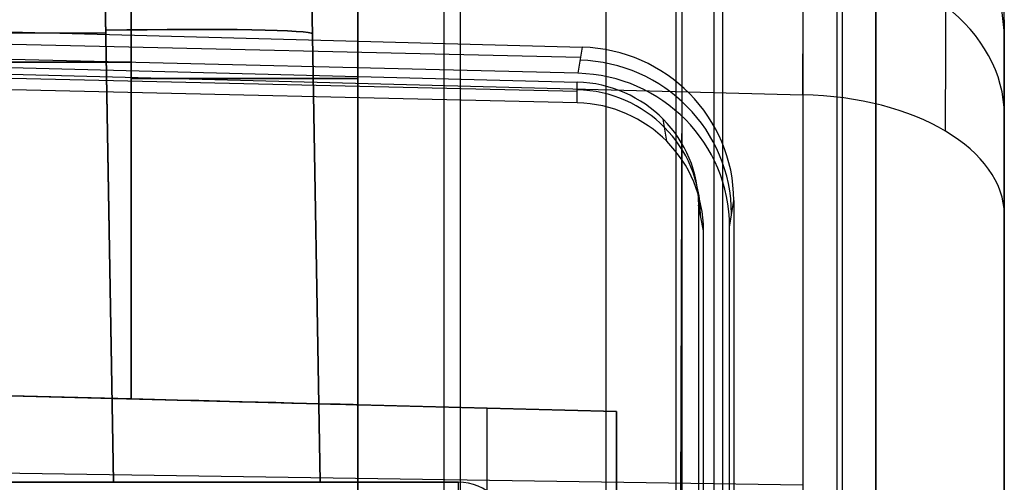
# Model space of a CAD drawing. Extents: x -15 to 7, y 1 to 148.
# Tile 188 of 194: x 3.54 to 7.35, y 143.63 to 145.42. Entities that reach past the tile are written whole.
import ezdxf

# ---------------------------------------------------------------- set-up
doc = ezdxf.new("R2010")
doc.units = 0
doc.layers.add('DEFAULT', color=7, linetype='CONTINUOUS')

msp = doc.modelspace()

# ---------------------------------------------------------------- linework, layer by layer
at = {"layer": 'DEFAULT', "color": 1}
for p, q in [((3.8396, 147.111, -32.534), (3.9004, 143.6325, -32.6554)), ((3.9004, 143.6325, -27.6791), (3.8396, 147.111, -27.8006)), ((3.9, 143.6543, -32.6547), (3.8396, 147.111, -32.534)), ((3.9004, 143.6325, -27.6791), (3.8396, 147.111, -27.8006)), ((4.6394, 147.1023, -31.7343), (4.7, 143.6325, -31.8554)), ((4.7, 143.6325, -28.4791), (4.6394, 147.1023, -28.6003)), ((4.6394, 147.1023, -30.1673), (4.7, 143.6325, -30.1673)), ((5.1771, 146.4247, -8.5632), (5.1771, 136.9726, -7.2528)), ((5.8035, 146.4083, -8.2923), (5.8035, 136.9726, -6.9841)), ((6.0745, 146.4012, -7.6585), (6.0745, 136.9726, -6.3514)), ((6.0997, 139.6321, -5.75), (6.0997, 146.4005, -6.6884)), ((-4.37, 145.3718, -32.5947), (3.87, 145.3718, -32.5947)), ((-4.37, 145.3718, -27.7399), (3.87, 145.3718, -27.7399)), ((4.6697, 145.3674, -31.7948), (4.6697, 145.3674, -28.5397)), ((6.0745, 138.1859, -6.5196), (6.0997, 145.1878, -6.5203)), ((5.2343, 143.6325, -36.5246), (-5.7343, 143.6325, -36.5246)), ((3.9004, 143.6325, -32.6554), (-4.4004, 143.6325, -32.6554)), ((-4.4004, 143.6325, -27.6791), (3.9004, 143.6325, -27.6791)), ((4.7, 143.6325, -31.8554), (4.7, 143.6325, -28.4791)), ((4.7, 143.6325, -29.3106), (5.2343, 143.6325, -29.3106)), ((5.2343, 143.6325, -22.3965), (5.2343, 143.6325, -36.5246))]:
    msp.add_line(p, q, dxfattribs=at)
at = {"layer": 'DEFAULT', "color": 254}
for p, q in [((3.9686, 146.4563, -13.1938), (3.9686, 143.9555, -13.1938)), ((3.9686, 143.9555, -10.5528), (3.9686, 146.4563, -10.5528)), ((3.9686, 146.4563, -17.1938), (3.9686, 143.9555, -17.1938)), ((3.9686, 143.9555, -14.5528), (3.9686, 146.4563, -14.5528)), ((3.9686, 146.4563, -21.1938), (3.9686, 143.9555, -21.1938)), ((3.9686, 143.9555, -32.9062), (3.9686, 146.4563, -32.9062)), ((3.9686, 146.4563, -22.8378), (3.9686, 143.9555, -22.8378)), ((3.9686, 146.4563, -18.5528), (3.9686, 143.9555, -18.5528)), ((5.2407, 146.423, -8.7307), (5.2407, 136.6925, -7.3817)), ((6.2229, 136.8423, -6.4195), (6.2229, 146.3973, -7.7441)), ((6.8479, 145.748, -5.3803), (6.8479, 113.9125, -0.9667)), ((4.845, 143.9325, -27.872), (4.845, 145.646, -27.872)), ((4.845, 143.9325, -32.0065), (4.845, 145.6457, -32.0065)), ((4.845, 145.6456, -23.7375), (4.845, 143.9325, -23.7375)), ((4.845, 145.6148, -11.4525), (4.845, 143.9325, -11.4525)), ((4.845, 143.9325, -12.2941), (4.845, 145.6148, -12.2941)), ((4.845, 145.6148, -15.4525), (4.845, 143.9325, -15.4525)), ((4.845, 143.9325, -16.2941), (4.845, 145.6148, -16.2941)), ((4.845, 143.9325, -20.2941), (4.845, 145.6148, -20.2941)), ((4.845, 145.6148, -19.4525), (4.845, 143.9325, -19.4525)), ((4.845, 143.9325, -19.8733), (4.845, 145.6148, -19.8733)), ((6.2556, 145.6234, -6.3778), (6.2556, 114.1894, -2.0199)), ((6.8479, 113.7752, -1.9572), (6.8479, 145.6106, -6.3708)), ((6.6979, 145.589, -5.4592), (6.6979, 114.0038, -1.0803)), ((6.7188, 113.8793, -1.8707), (6.7188, 145.4994, -6.2544)), ((0, 145.4695, -4.5586), (5.7124, 145.3159, -4.6841)), ((0, 145.4068, -4.9381), (5.7062, 145.2776, -4.9167)), ((5.6961, 145.215, -5.2962), (0, 145.3527, -5.2651)), ((0, 145.3031, -38.6637), (6.5659, 145.1312, -38.5752)), ((5.7124, 145.3159, -4.6841), (5.6961, 145.215, -5.2962)), ((-0.0013, 145.2758, -5.002), (5.6933, 145.1459, -4.9875)), ((3.9686, 145.2579, -13.1938), (0, 145.2579, -13.2978)), ((0, 145.2579, -10.4489), (3.9686, 145.2579, -10.5528)), ((3.9686, 145.2579, -17.1938), (0, 145.2579, -17.2978)), ((0, 145.2579, -14.4489), (3.9686, 145.2579, -14.5528)), ((3.9686, 145.2579, -21.1938), (0, 145.2579, -21.2978)), ((0, 145.2579, -18.4489), (3.9686, 145.2579, -18.5528)), ((3.9686, 145.2579, -32.9062), (0, 145.2579, -33.0101)), ((0, 145.2579, -22.7339), (3.9686, 145.2579, -22.8378)), ((2.5934, 145.2601, -4.6074), (5.6931, 145.1808, -4.6762)), ((5.6936, 145.1007, -5.3915), (-0.0011, 145.2301, -5.4094)), ((5.6936, 145.1007, -5.3915), (5.6931, 145.1808, -4.6762)), ((6.5659, 145.1312, -38.5752), (6.5659, 142.0412, -40.7798)), ((6.0396, 144.9518, -5.3708), (6.0262, 145.037, -4.6605)), ((4.845, 144.7893, -23.7375), (4.845, 144.7893, -32.0065)), ((4.845, 144.7736, -19.4525), (4.845, 144.7736, -20.2941)), ((6.282, 144.6203, -5.2189), (6.2985, 144.7225, -4.5987)), ((6.1819, 144.6057, -5.3229), (6.163, 144.7049, -4.6078)), ((6.1819, 144.6057, -5.3229), (6.163, 144.7049, -4.6078)), ((7.345, 141.5768, -40.1287), (7.345, 144.6667, -37.9241)), ((6.282, 114.7344, -1.0756), (6.282, 144.6203, -5.2189)), ((6.1819, 114.7201, -1.1796), (6.1819, 144.6057, -5.3229)), ((3.9686, 143.9555, -10.5528), (-1.5, 144.0987, -10.4096)), ((-1.5, 144.0987, -13.337), (3.9686, 143.9555, -13.1938)), ((3.9686, 143.9555, -14.5528), (-1.5, 144.0987, -14.4096)), ((-1.5, 144.0987, -17.337), (3.9686, 143.9555, -17.1938)), ((3.9686, 143.9555, -18.5528), (-1.5, 144.0987, -18.4096)), ((-1.5, 144.0987, -21.337), (3.9686, 143.9555, -21.1938)), ((3.9686, 143.9555, -22.8378), (-1.5, 144.0987, -22.6946)), ((-1.5, 144.0987, -33.0494), (3.9686, 143.9555, -32.9062)), ((-1.5, 144.0987, -36.4991), (5.845, 143.9063, -36.4001)), ((4.845, 143.9325, -8.3924), (-1.5, 144.0987, -8.5272)), ((4.845, 143.9325, -9.9224), (-1.5, 144.0987, -9.9224)), ((4.845, 143.9325, -13.8733), (-1.5, 144.0987, -13.8733)), ((4.845, 143.9325, -11.4525), (4.845, 143.9325, -8.3924)), ((4.845, 143.9325, -15.4525), (4.845, 143.9325, -12.2941)), ((4.845, 143.9325, -16.5544), (4.845, 143.9325, -16.2941)), ((4.845, 141.272, -16.5544), (4.845, 143.9325, -16.5544)), ((4.845, 143.9325, -23.7375), (4.845, 143.9325, -32.0065)), ((4.845, 143.9325, -19.4525), (4.845, 143.9325, -20.2941)), ((5.845, 143.9063, -16.5805), (4.845, 143.9325, -16.5544)), ((4.845, 143.9325, -8.3924), (4.845, 136.6847, -7.3876)), ((5.845, 143.9063, -26.3966), (4.845, 143.9325, -26.3966)), ((5.345, 141.2851, -16.5674), (5.345, 143.9194, -16.5674)), ((5.845, 143.9063, -16.5805), (5.845, 141.2982, -16.5805)), ((5.845, 143.9063, -36.4001), (5.845, 143.9063, -16.5805)), ((5.845, 140.6179, -38.7464), (5.845, 143.9063, -36.4001)), ((0, 143.7221, -39.7917), (6.5659, 143.6222, -39.6517))]:
    msp.add_line(p, q, dxfattribs=at)
at = {"layer": 'DEFAULT', "color": 254, "extrusion": (0.999969, -0.006978, 0.003593)}
msp.add_arc((143.423, -36.1463, 5.4144), 3.0098, 305.5602, 332.7061, dxfattribs=at)
at = {"layer": 'DEFAULT', "color": 254, "extrusion": (-5.70092e-14, 0.457818, 0.889046)}
msp.add_arc((-6.545, -146.2217, 33.5215), 0.8, 180, 268.3129, dxfattribs=at)
at = {"layer": 'DEFAULT', "color": 254, "extrusion": (0.999996, -0.002656, 0.001369)}
msp.add_arc((143.3926, -36.1325, 6.6803), 2.7749, 305.6362, 332.704, dxfattribs=at)
at = {"layer": 'DEFAULT', "color": 254, "extrusion": (-1.14347e-05, 0.654339, 0.756201)}
msp.add_arc((-6.5476, -134.2739, 66.5008), 0.8, 180.0188, 268.3617, dxfattribs=at)
at = {"layer": 'DEFAULT', "color": 254, "extrusion": (1, 4.85001e-15, 1.99957e-14)}
msp.add_arc((143.3894, -36.1339, 7.345), 2.1992, 332.7541, 0.0008, dxfattribs=at)
at = {"layer": 'DEFAULT', "color": 254, "extrusion": (1, 2.57381e-12, 1.50234e-11)}
msp.add_arc((61.766, -493.8639, 6.5659), 496.2411, 80.278902, 83.935395, dxfattribs=at)
at = {"layer": 'DEFAULT', "color": 254, "extrusion": (1, 0, 0)}
msp.add_arc((61.766, -493.8639, 7.345), 495.4414, 80.278902, 83.935395, dxfattribs=at)
at = {"layer": 'DEFAULT', "color": 1, "extrusion": (-0.017442, 0.999239, 0.034894)}
msp.add_arc((-6.406, -36.8443, 144.0658), 0.8, 180, 269.9651, dxfattribs=at)
at = {"layer": 'DEFAULT', "color": 1, "extrusion": (-0.017442, 0.999239, -0.034894)}
msp.add_arc((-6.406, -23.4535, 146.1711), 0.8, 90.0349, 180, dxfattribs=at)
at = {"layer": 'DEFAULT', "color": 254, "extrusion": (1, 3.40481e-14, -4.52062e-15)}
msp.add_arc((143.3894, -36.1339, 7.345), 2.1992, 305.5064, 332.7531, dxfattribs=at)
at = {"layer": 'DEFAULT', "color": 254, "extrusion": (0.025859, 0.1674, 0.98555)}
msp.add_arc((16.462, -142.5952, 19.8571), 0.6, 188.7017, 277.3484, dxfattribs=at)
at = {"layer": 'DEFAULT', "color": 254, "extrusion": (0.026168, 0.162565, 0.986351)}
msp.add_arc((17.3743, -142.5829, 18.8428), 0.6, 189.0602, 277.7071, dxfattribs=at)
at = {"layer": 'DEFAULT', "color": 254, "extrusion": (0, 1, 0)}
msp.add_arc((-3.945, -32.0065, 145.1944), 0.9, 180, 268.5, dxfattribs=at)
at = {"layer": 'DEFAULT', "color": 254, "extrusion": (0, 1, 4.9738e-14)}
msp.add_arc((-3.945, -23.7375, 145.1944), 0.9, 91.5, 180, dxfattribs=at)
at = {"layer": 'DEFAULT', "color": 254, "extrusion": (0, 1, 2.41585e-13)}
msp.add_arc((-3.945, -19.4525, 145.1944), 0.9, 91.5, 180, dxfattribs=at)
at = {"layer": 'DEFAULT', "color": 254, "extrusion": (0, 1, 1.91847e-13)}
for centre in [(-3.945, -15.4525, 145.1944), (-3.945, -11.4525, 145.1944)]:
    msp.add_arc(centre, 0.9, 91.5, 180, dxfattribs=at)
at = {"layer": 'DEFAULT', "color": 254, "extrusion": (0, 1, -1.66978e-13)}
msp.add_arc((-3.945, -12.2941, 145.1944), 0.9, 180, 268.5, dxfattribs=at)
at = {"layer": 'DEFAULT', "color": 254, "extrusion": (0, 1, -1.45661e-13)}
msp.add_arc((-3.945, -16.2941, 145.1944), 0.9, 180, 268.5, dxfattribs=at)
at = {"layer": 'DEFAULT', "color": 254, "extrusion": (0, 1, -1.91847e-13)}
msp.add_arc((-3.945, -20.2941, 145.1944), 0.9, 180, 268.5, dxfattribs=at)
at = {"layer": 'DEFAULT', "color": 254, "extrusion": (0.025922, 0.167249, 0.985574)}
msp.add_arc((16.5476, -142.5728, 19.8202), 0.4802, 188.6169, 277.4676, dxfattribs=at)
at = {"layer": 'DEFAULT', "color": 254, "extrusion": (0.025923, 0.16725, 0.985574)}
msp.add_arc((16.5483, -142.5727, 19.8204), 0.4802, 188.6172, 277.4678, dxfattribs=at)
at = {"layer": 'DEFAULT', "color": 254, "extrusion": (0.008727, 0.137319, 0.990488)}
msp.add_arc((3.5013, -144.0315, 14.7446), 0.5998, 183.5915, 272.2738, dxfattribs=at)
at = {"layer": 'DEFAULT', "color": 254, "extrusion": (1.83703e-14, 0.137324, 0.990526)}
msp.add_arc((-5.6822, -143.9668, 15.0391), 0.4878, 179.9906, 268.6947, dxfattribs=at)
at = {"layer": 'DEFAULT', "color": 254, "extrusion": (7.72395e-14, 0.814042, 0.580806)}
msp.add_arc((-6.545, -114.8951, 95.7382), 0.8, 180, 268.5, dxfattribs=at)
at = {"layer": 'DEFAULT', "color": 254, "extrusion": (-1.54593e-12, 0.137324, 0.990526)}
msp.add_arc((-5.6822, -143.9668, 14.5854), 0.4997, 179.9908, 268.6944, dxfattribs=at)
at = {"layer": 'DEFAULT', "color": 254, "extrusion": (0.999657, -0.003595, -0.025929)}
msp.add_arc((61.7415, -493.8771, 5.8953), 496.4181, 80.374756, 83.860878, dxfattribs=at)
at = {"layer": 'DEFAULT', "color": 254, "extrusion": (0.999657, 0.003595, 0.025929)}
msp.add_arc((61.6622, -494.4376, 6.5616), 496.646, 80.377237, 83.85852, dxfattribs=at)
at = {"layer": 'DEFAULT', "color": 254, "extrusion": (0.026177, 0.999657, 1.22828e-13)}
msp.add_arc((-0.1755, -11.4526, 144.01), 0.9001, 91.4898, 179.9905, dxfattribs=at)
at = {"layer": 'DEFAULT', "color": 254, "extrusion": (0.026177, 0.999657, 1.65268e-13)}
msp.add_arc((-0.1755, -12.294, 144.01), 0.9001, 180.0095, 268.5102, dxfattribs=at)
at = {"layer": 'DEFAULT', "color": 254, "extrusion": (0.026177, 0.999657, 1.22801e-13)}
msp.add_arc((-0.1755, -15.4526, 144.01), 0.9001, 91.4898, 179.9905, dxfattribs=at)
at = {"layer": 'DEFAULT', "color": 254, "extrusion": (0.026177, 0.999657, -2.26136e-14)}
msp.add_arc((-0.1755, -16.294, 144.01), 0.9001, 180.0095, 268.5102, dxfattribs=at)
at = {"layer": 'DEFAULT', "color": 254, "extrusion": (0.026177, 0.999657, 1.00374e-13)}
msp.add_arc((-0.1755, -19.4526, 144.01), 0.9001, 91.4898, 179.9905, dxfattribs=at)
at = {"layer": 'DEFAULT', "color": 254, "extrusion": (0.026177, 0.999657, 3.25469e-14)}
msp.add_arc((-0.1755, -20.294, 144.01), 0.9001, 180.0095, 268.5102, dxfattribs=at)
at = {"layer": 'DEFAULT', "color": 254, "extrusion": (0.026177, 0.999657, -1.3248e-16)}
msp.add_arc((-0.1755, -23.7376, 144.01), 0.9001, 91.4898, 179.9905, dxfattribs=at)
at = {"layer": 'DEFAULT', "color": 254, "extrusion": (0.026177, 0.999657, -2.23378e-14)}
msp.add_arc((-0.1755, -32.0064, 144.01), 0.9001, 180.0095, 268.5102, dxfattribs=at)
at = {"layer": 'DEFAULT', "color": 1, "extrusion": (3.55434e-14, 1, 3.55271e-14)}
msp.add_arc((-3.9003, -31.8557, 143.6325), 0.7997, 179.9797, 269.9941, dxfattribs=at)
at = {"layer": 'DEFAULT', "color": 1, "extrusion": (2.51253e-14, 1, 6.0641e-14)}
msp.add_arc((-3.9003, -28.4789, 143.6325), 0.7997, 90.0059, 180.0203, dxfattribs=at)
at = {"layer": 'DEFAULT', "color": 1}
for centre in [(5.2343, 143.4325, -22.3965), (5.2343, 143.4325, -36.5246), (5.2343, 143.4325, -29.4605)]:
    msp.add_arc(centre, 0.2, 2, 90, dxfattribs=at)
at = {"layer": 'DEFAULT', "color": 1, "extrusion": (1, 3.51009e-14, -1.80754e-14)}
msp.add_arc((143.4325, -36.5246, 5.2343), 0.2, 305.5072, 360, dxfattribs=at)

doc.saveas('drawing.dxf')
